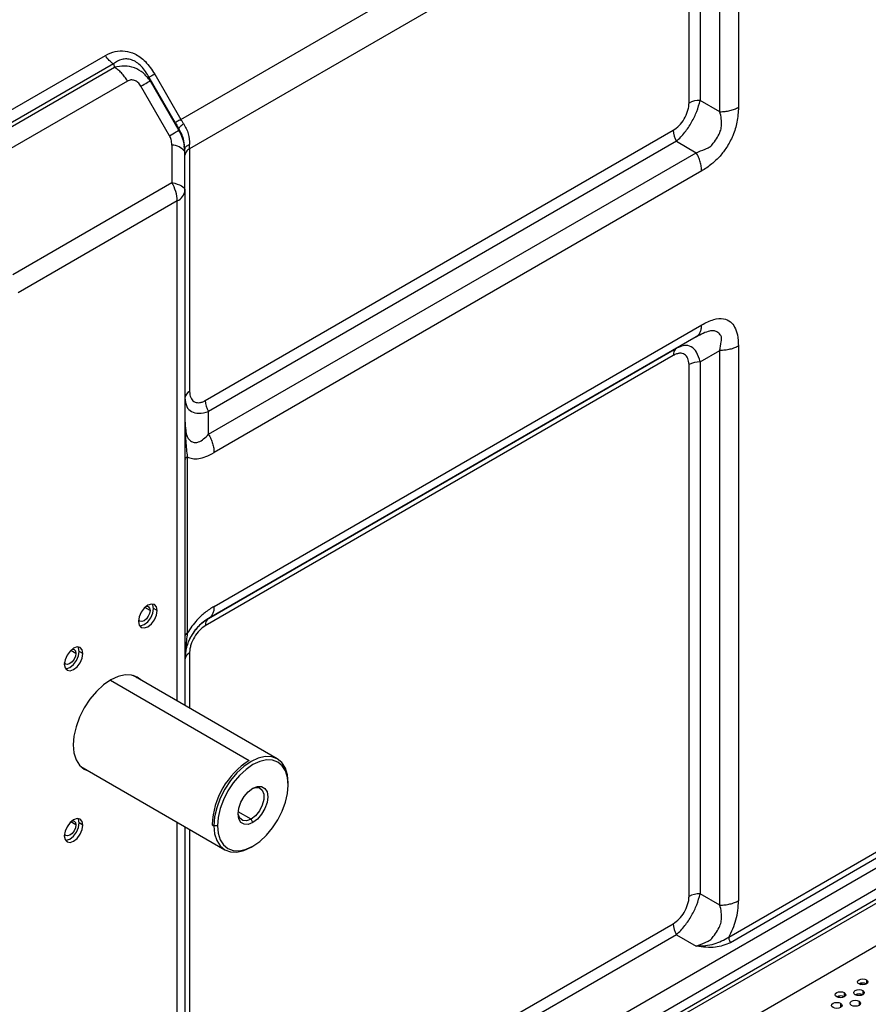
# Model space of a CAD drawing. Header units: millimetres. Extents: x 0 to 1118, y 0 to 864.
# Tile 240 of 256: x 926 to 946, y 708 to 731. Entities that reach past the tile are written whole.
import ezdxf

# ---------------------------------------------------------------- set-up
doc = ezdxf.new("R2010")
doc.units = ezdxf.units.MM

msp = doc.modelspace()

# ---------------------------------------------------------------- linework, layer by layer
at = {"color": 7, "linetype": 'Continuous', "lineweight": 25}
for p, q in [((929.8962, 728.8942), (941.7857, 735.7579)), ((943.1696, 735.2796), (943.1696, 729.1827)), ((941.9928, 735.061), (930.1033, 728.1973)), ((941.9928, 729.2848), (941.9928, 735.061)), ((942.258, 735.1244), (942.258, 729.3482)), ((942.7276, 729.0771), (942.7276, 735.1739)), ((927.3153, 699.3026), (982.1691, 730.969)), ((927.4037, 699.2515), (982.2575, 730.918)), ((923.6875, 727.8688), (928.1007, 730.4164)), ((928.2882, 730.2185), (923.875, 727.6709)), ((924.0152, 727.657), (928.3122, 730.1376)), ((928.2882, 730.2185), (928.3122, 730.1376)), ((982.5226, 730.0504), (927.1385, 698.0778)), ((929.1658, 729.8139), (929.1417, 729.8948)), ((929.7636, 728.8177), (929.1417, 729.8948)), ((929.2743, 729.9713), (929.8962, 728.8942)), ((928.6247, 729.8077), (924.3277, 727.3271)), ((929.626, 728.5064), (928.9448, 729.6863)), ((929.1658, 729.8139), (929.847, 728.634)), ((930.5559, 701.9091), (978.6695, 729.6845)), ((978.799, 729.2489), (930.6854, 701.4736)), ((942.7276, 729.0771), (942.258, 729.3482)), ((929.847, 728.6778), (929.847, 728.634)), ((930.4783, 722.2046), (941.6178, 728.6353)), ((929.6809, 728.2845), (929.6809, 727.3907)), ((929.9886, 728.1271), (929.9719, 728.2639)), ((929.9934, 728.185), (929.9852, 728.2402)), ((929.9934, 728.185), (929.9969, 728.2005)), ((930.1033, 728.1973), (930.1033, 722.4212)), ((941.6955, 728.374), (930.5559, 721.9433)), ((941.6955, 728.374), (942.1651, 728.1028)), ((929.9934, 728.104), (929.9886, 728.13)), ((929.9934, 728.104), (929.9934, 728.185)), ((929.9934, 727.2102), (929.9934, 728.104)), ((930.5559, 721.4009), (942.1651, 728.1028)), ((942.2946, 727.6672), (930.6854, 720.9654)), ((925.8928, 725.2038), (929.6809, 727.3907)), ((929.9934, 727.2102), (929.9934, 714.9487)), ((929.8104, 726.9551), (926.0223, 724.7683)), ((930.6854, 717.3054), (942.2946, 724.0073)), ((942.1906, 723.7385), (942.3152, 723.7966)), ((942.1651, 723.7211), (930.5559, 717.0193)), ((942.1651, 723.7211), (941.6955, 723.45)), ((942.1651, 723.7211), (942.1876, 723.7398)), ((941.6178, 723.2783), (930.4783, 716.8476)), ((930.5559, 717.0192), (941.6955, 723.45)), ((941.743, 723.4663), (941.6955, 723.45)), ((942.258, 723.1251), (942.7276, 723.3963)), ((942.7276, 710.1976), (942.7276, 723.3963)), ((943.1696, 723.502), (943.1696, 710.3033)), ((941.9928, 710.4054), (941.9928, 723.0617)), ((942.258, 723.1251), (942.258, 710.4688)), ((930.5559, 721.4009), (930.5559, 721.9433)), ((930.0027, 721.5616), (929.9972, 721.6293)), ((930.0484, 720.8643), (930.0484, 716.671)), ((929.3305, 717.205), (929.2421, 717.2561)), ((930.5559, 717.0192), (930.5559, 717.0193)), ((927.5628, 716.1845), (927.4744, 716.2356)), ((932.1917, 713.6797), (928.7622, 715.6595)), ((928.8509, 715.6083), (928.8111, 715.6421)), ((927.5123, 713.4943), (930.9418, 711.5145)), ((927.5518, 713.4607), (927.601, 713.4432)), ((932.4506, 713.0563), (932.4506, 713.1074)), ((927.5628, 712.1018), (927.4744, 712.1528)), ((929.9934, 712.062), (929.9934, 702.234)), ((930.6387, 712.1124), (930.6829, 712.0868)), ((930.7713, 712.0868), (930.6829, 712.0868)), ((931.611, 712.1633), (931.5668, 712.2399)), ((931.5669, 711.5765), (931.6111, 711.602)), ((942.9386, 709.4344), (946.57, 711.5307)), ((946.6088, 711.4), (942.9775, 709.3037)), ((942.7276, 710.1976), (942.258, 710.4688)), ((930.4783, 703.3252), (941.6178, 709.7559)), ((941.6955, 709.4945), (930.5559, 703.0638)), ((941.6955, 709.4945), (942.1651, 709.2233)), ((946.105, 708.341), (946.0568, 708.3132)), ((946.0569, 708.3131), (946.1052, 708.341)), ((945.5746, 708.0348), (945.5265, 708.007)), ((945.5266, 708.007), (945.5748, 708.0348))]:
    msp.add_line(p, q, dxfattribs=at)
at = {"color": 8, "linetype": 'Continuous', "lineweight": 25}
for p, q in [((929.8104, 715.0544), (929.8104, 726.9551)), ((929.1626, 717.2101), (929.0409, 717.2804)), ((927.3948, 716.1896), (927.2731, 716.2599)), ((930.1033, 716.198), (930.1033, 714.8853)), ((928.2169, 715.5516), (931.5226, 713.6433)), ((931.5668, 712.2399), (931.2599, 712.417)), ((927.3948, 712.1069), (927.2731, 712.1772)), ((929.8104, 701.9788), (929.8104, 712.1677)), ((930.1033, 711.9986), (930.1033, 703.5417)), ((946.2171, 708.4232), (946.2171, 708.3212)), ((945.6868, 708.1171), (945.6868, 708.015)), ((946.1287, 708.1681), (946.1287, 708.066)), ((945.5984, 707.8619), (945.5984, 707.7599)), ((946.0403, 707.913), (946.0403, 707.8109))]:
    msp.add_line(p, q, dxfattribs=at)
at = {"color": 7, "linetype": 'Continuous', "lineweight": 25, "flags": 128}
for points in [[(928.9448, 729.6863), (928.9866, 729.7104), (929.025, 729.7326), (929.0596, 729.7526), (929.0901, 729.7702), (929.1162, 729.7853), (929.1377, 729.7976), (929.1542, 729.8072), (929.1658, 729.8139)], [(929.626, 728.5064), (929.6678, 728.5305), (929.7062, 728.5527), (929.7409, 728.5727), (929.7714, 728.5903), (929.7975, 728.6054), (929.8189, 728.6177), (929.8355, 728.6273), (929.847, 728.634)], [(929.6809, 727.3907), (929.7489, 727.3755), (929.8104, 727.3576), (929.8643, 727.3371), (929.9097, 727.3144), (929.9459, 727.29), (929.9721, 727.2642), (929.9881, 727.2374), (929.9934, 727.2102)], [(929.3305, 717.205), (929.3137, 717.293), (929.2658, 717.3481), (929.1941, 717.362), (929.1096, 717.3326), (929.025, 717.2644), (928.9533, 717.1677), (928.9054, 717.0573), (928.8886, 716.9499)], [(928.8886, 716.9499), (928.9054, 716.862), (928.9533, 716.8068), (929.025, 716.7929), (929.1096, 716.8223), (929.1941, 716.8905), (929.2658, 716.9872), (929.3137, 717.0977), (929.3305, 717.205)], [(929.1626, 717.2101), (929.1518, 717.1414), (929.1212, 717.0708), (929.0753, 717.0089), (929.0212, 716.9652), (928.9671, 716.9464), (928.9212, 716.9553), (928.8911, 716.9894)], [(928.9155, 716.8434), (928.9366, 716.8439), (929.0212, 716.8733), (929.1057, 716.9416), (929.1774, 717.0383), (929.2253, 717.1487), (929.2421, 717.2561)], [(929.0766, 717.3107), (929.1212, 717.3017), (929.1518, 717.2664), (929.1626, 717.2101)], [(929.2421, 717.2561), (929.2253, 717.344), (929.2152, 717.3626)], [(927.5628, 716.1845), (927.5459, 716.2725), (927.498, 716.3276), (927.4264, 716.3415), (927.3418, 716.3121), (927.2572, 716.2439), (927.1855, 716.1472), (927.1376, 716.0368), (927.1208, 715.9294)], [(927.3088, 716.2902), (927.3534, 716.2812), (927.3841, 716.2459), (927.3948, 716.1896)], [(927.4744, 716.2356), (927.4576, 716.3235), (927.4475, 716.3421)], [(927.1208, 715.9294), (927.1376, 715.8415), (927.1855, 715.7863), (927.2572, 715.7724), (927.3418, 715.8018), (927.4264, 715.87), (927.498, 715.9667), (927.5459, 716.0772), (927.5628, 716.1845)], [(927.3948, 716.1896), (927.3841, 716.1209), (927.3534, 716.0502), (927.3075, 715.9884), (927.2534, 715.9447), (927.1993, 715.9259), (927.1534, 715.9348), (927.1233, 715.9689)], [(927.1477, 715.8229), (927.1688, 715.8234), (927.2534, 715.8528), (927.338, 715.9211), (927.4097, 716.0178), (927.4576, 716.1282), (927.4744, 716.2356)], [(928.9392, 715.5573), (928.8569, 715.6192), (928.7216, 715.6693), (928.5673, 715.6755), (928.3998, 715.6375), (928.2257, 715.5567), (928.0515, 715.4364), (927.884, 715.2811), (927.7297, 715.0967), (927.5944, 714.8904), (927.4834, 714.6701), (927.4009, 714.4442), (927.3501, 714.2215), (927.333, 714.0105)], [(927.333, 714.0105), (927.3501, 713.8193), (927.4009, 713.6552), (927.4834, 713.5246), (927.5944, 713.4325), (927.6893, 713.3921)], [(932.4506, 713.1074), (932.4337, 713.2967), (932.3834, 713.4591), (932.3017, 713.5884), (932.1918, 713.6796), (932.0578, 713.7292), (931.905, 713.7353), (931.7392, 713.6977), (931.5668, 713.6178), (931.3943, 713.4986), (931.2285, 713.3448), (931.0757, 713.1623), (930.9418, 712.958), (930.8318, 712.7399), (930.7502, 712.5163), (930.6999, 712.2958), (930.6829, 712.0868)], [(932.4506, 713.0563), (932.4345, 713.2362), (932.3867, 713.3905), (932.3091, 713.5133), (932.2047, 713.6), (932.0775, 713.6471), (931.9323, 713.6529), (931.7748, 713.6172), (931.611, 713.5412), (931.4471, 713.428), (931.2896, 713.2819), (931.1444, 713.1085), (931.0172, 712.9145), (930.9128, 712.7072), (930.8352, 712.4948), (930.7874, 712.2853), (930.7713, 712.0868)], [(930.7713, 712.0868), (930.7874, 711.907), (930.8352, 711.7527), (930.9128, 711.6298), (931.0172, 711.5432), (931.1444, 711.4961), (931.2896, 711.4903), (931.4471, 711.526), (931.611, 711.6019), (931.7748, 711.7151), (931.9323, 711.8613), (932.0775, 712.0347), (932.2047, 712.2287), (932.3091, 712.4359), (932.3867, 712.6484), (932.4345, 712.8578), (932.4506, 713.0563)], [(931.611, 712.1633), (931.5017, 712.1202), (931.4031, 712.1213), (931.3249, 712.1665), (931.2747, 712.2513), (931.2574, 712.3675), (931.2747, 712.5036), (931.3249, 712.6464), (931.4031, 712.7819), (931.5017, 712.8968), (931.611, 712.9799)], [(931.5881, 712.9658), (931.6726, 712.9939), (931.7656, 712.9856), (931.8347, 712.9304), (931.8714, 712.835), (931.8714, 712.7109), (931.8347, 712.5731), (931.7656, 712.4382), (931.6726, 712.3225), (931.5668, 712.2399)], [(931.611, 712.9799), (931.7202, 713.0229), (931.8188, 713.0219), (931.897, 712.9767), (931.9472, 712.8919), (931.9645, 712.7757), (931.9472, 712.6395), (931.897, 712.4967), (931.8188, 712.3613), (931.7202, 712.2464), (931.611, 712.1633)], [(931.5668, 712.2399), (931.4609, 712.2003), (931.3679, 712.2086), (931.2988, 712.2638), (931.2621, 712.3592), (931.2581, 712.3943)], [(927.5628, 712.1018), (927.5459, 712.1898), (927.498, 712.2449), (927.4264, 712.2588), (927.3418, 712.2294), (927.2572, 712.1612), (927.1855, 712.0645), (927.1376, 711.9541), (927.1208, 711.8467)], [(927.1208, 711.8467), (927.1376, 711.7588), (927.1855, 711.7036), (927.2572, 711.6897), (927.3418, 711.7191), (927.4264, 711.7873), (927.498, 711.884), (927.5459, 711.9945), (927.5628, 712.1018)], [(927.3948, 712.1069), (927.3841, 712.0382), (927.3534, 711.9675), (927.3075, 711.9056), (927.2534, 711.862), (927.1993, 711.8432), (927.1534, 711.8521), (927.1233, 711.8862)], [(927.1477, 711.7402), (927.1688, 711.7407), (927.2534, 711.7701), (927.338, 711.8384), (927.4097, 711.9351), (927.4576, 712.0455), (927.4744, 712.1528)], [(927.3088, 712.2075), (927.3534, 712.1985), (927.3841, 712.1632), (927.3948, 712.1069)], [(927.4744, 712.1528), (927.4576, 712.2408), (927.4475, 712.2594)], [(930.6829, 712.0868), (930.6999, 711.8975), (930.7502, 711.7351), (930.8318, 711.6058), (930.9418, 711.5146), (931.0757, 711.465), (931.2285, 711.4589), (931.3943, 711.4965), (931.5668, 711.5764), (931.5669, 711.5765)], [(946.0403, 708.3212), (946.0133, 708.3446), (946.0037, 708.3722), (946.0133, 708.3998), (946.0403, 708.4232), (946.0809, 708.4389), (946.1287, 708.4443), (946.1766, 708.4389), (946.2171, 708.4232)], [(946.2171, 708.4232), (946.2442, 708.3998), (946.2537, 708.3722), (946.2442, 708.3446), (946.2171, 708.3212), (946.1766, 708.3055), (946.1287, 708.3), (946.0809, 708.3055), (946.0403, 708.3212)], [(945.51, 708.015), (945.4829, 708.0384), (945.4734, 708.066), (945.4829, 708.0936), (945.51, 708.1171), (945.5506, 708.1327), (945.5984, 708.1382), (945.6462, 708.1327), (945.6868, 708.1171)], [(945.6868, 708.1171), (945.7139, 708.0936), (945.7234, 708.066), (945.7139, 708.0384), (945.6868, 708.015), (945.6462, 707.9994), (945.5984, 707.9939), (945.5506, 707.9994), (945.51, 708.015)], [(945.952, 708.066), (945.9249, 708.0894), (945.9153, 708.1171), (945.9249, 708.1447), (945.952, 708.1681), (945.9925, 708.1837), (946.0403, 708.1892), (946.0882, 708.1837), (946.1287, 708.1681)], [(946.1287, 708.1681), (946.1558, 708.1447), (946.1653, 708.1171), (946.1558, 708.0894), (946.1287, 708.066), (946.0882, 708.0504), (946.0403, 708.0449), (945.9925, 708.0504), (945.952, 708.066)], [(945.4216, 707.7599), (945.3945, 707.7833), (945.385, 707.8109), (945.3945, 707.8385), (945.4216, 707.8619), (945.4622, 707.8776), (945.51, 707.8831), (945.5579, 707.8776), (945.5984, 707.8619)], [(945.5984, 707.8619), (945.6255, 707.8385), (945.635, 707.8109), (945.6255, 707.7833), (945.5984, 707.7599), (945.5579, 707.7442), (945.51, 707.7387), (945.4622, 707.7442), (945.4216, 707.7599)], [(945.8636, 707.8109), (945.8365, 707.8343), (945.827, 707.8619), (945.8365, 707.8895), (945.8636, 707.913), (945.9041, 707.9286), (945.952, 707.9341), (945.9998, 707.9286), (946.0403, 707.913)], [(946.0403, 707.913), (946.0674, 707.8895), (946.077, 707.8619), (946.0674, 707.8343), (946.0403, 707.8109), (945.9998, 707.7953), (945.952, 707.7898), (945.9041, 707.7953), (945.8636, 707.8109)]]:
    msp.add_lwpolyline(points, dxfattribs=at)
at = {"color": 7, "linetype": 'Continuous', "lineweight": 25}
for centre, radius, start, end in [((942.2472, 728.8073), 0.5411, 88.85596, 118.0397), ((942.1586, 728.6538), 0.5411, 181.958, 211.14356), ((928.9092, 726.9243), 0.9018, 1.9565, 31.14373), ((929.6807, 727.2414), 0.3143, 294.37466, 354.3052), ((941.8056, 723.2968), 0.1886, 125.69747, 185.61815), ((942.2472, 722.5841), 0.5411, 88.85607, 118.03873), ((930.1811, 722.2494), 0.1886, 114.37586, 174.30551), ((931.019, 722.2231), 0.5411, 181.958, 211.14356), ((930.666, 716.866), 0.1886, 125.69747, 185.61815), ((930.0873, 716.5851), 0.0943, 114.37467, 174.30511), ((930.1811, 716.0263), 0.1886, 114.37689, 174.30578), ((932.5577, 712.025), 1.921, 122.60548, 177.39452), ((942.2472, 709.9278), 0.5411, 88.85607, 118.03874), ((942.1586, 709.7744), 0.5411, 181.95801, 211.14356), ((946.1287, 708.1506), 0.1921, 62.61002, 117.3846), ((946.0403, 707.8954), 0.1921, 62.61002, 117.3846), ((945.5984, 707.8444), 0.1921, 62.61002, 117.3846)]:
    msp.add_arc(centre, radius, start, end, dxfattribs=at)
at = {"color": 8, "linetype": 'Continuous', "lineweight": 25}
msp.add_arc((929.6763, 727.8918), 0.3927, 37.33784, 89.32595, dxfattribs=at)
at = {"color": 7, "linetype": 'Continuous', "lineweight": 25}
for points, knots in [([(928.1007, 730.4164), (928.1758, 730.4528), (928.3197, 730.5224), (928.5639, 730.5368), (928.8179, 730.462), (929.0758, 730.2727), (929.2051, 730.0764), (929.2743, 729.9713)], [0, 0, 0, 0, 0.196608, 0.3767862, 0.5486858, 0.7583156, 1, 1, 1, 1]), ([(928.2882, 730.2185), (928.2531, 730.243), (928.1828, 730.2919), (928.1281, 730.3749), (928.1007, 730.4164)], [0, 0, 0, 0, 0.5000001, 1, 1, 1, 1]), ([(929.1417, 729.8948), (929.0847, 729.988), (929.0017, 730.1236), (928.8452, 730.2554), (928.7253, 730.3161), (928.6043, 730.3391), (928.4464, 730.3235), (928.3521, 730.2609), (928.2882, 730.2185)], [0, 0, 0, 0, 0.271941, 0.3955658, 0.5128555, 0.6266685, 0.7469509, 1, 1, 1, 1]), ([(929.1658, 729.8139), (929.1134, 729.8801), (929.0098, 730.0112), (928.794, 730.1295), (928.5549, 730.1816), (928.3933, 730.1523), (928.3122, 730.1376)], [0, 0, 0, 0, 0.2550295, 0.5042047, 0.7512839, 1, 1, 1, 1]), ([(928.9448, 729.6863), (928.9225, 729.7174), (928.8902, 729.7624), (928.834, 729.8035), (928.7781, 729.8293), (928.7026, 729.8401), (928.6512, 729.8187), (928.6247, 729.8077)], [0, 0, 0, 0, 0.2731795, 0.3944072, 0.5154337, 0.7505787, 1, 1, 1, 1]), ([(929.2743, 729.9713), (929.2418, 729.9525), (929.1767, 729.9149), (929.1534, 729.9015), (929.1417, 729.8948)], [0, 0, 0, 0, 0.4999999, 1, 1, 1, 1]), ([(941.6178, 728.6353), (941.6662, 728.6695), (941.7618, 728.7371), (941.8849, 728.9044), (941.9559, 729.0621), (941.9882, 729.1917), (941.9913, 729.2537), (941.9928, 729.2848)], [0, 0, 0, 0, 0.24594226, 0.48659193, 0.73382803, 0.86608146, 1, 1, 1, 1]), ([(941.6955, 728.374), (941.7627, 728.4412), (941.8896, 728.5681), (942.0593, 728.8227), (942.1898, 729.0928), (942.2346, 729.2605), (942.258, 729.3482)], [0, 0, 0, 0, 0.2688158, 0.5076806, 0.7425047, 1, 1, 1, 1]), ([(943.1696, 729.1827), (943.1635, 729.0667), (943.1521, 728.8514), (943.0487, 728.5158), (942.9023, 728.2377), (942.7271, 728.0098), (942.5254, 727.8144), (942.3755, 727.7188), (942.2946, 727.6672)], [0, 0, 0, 0, 0.2083675, 0.3866284, 0.5480647, 0.678927, 0.8266088, 1, 1, 1, 1]), ([(942.1651, 728.1028), (942.2341, 728.1293), (942.3272, 728.165), (942.4378, 728.2164), (942.5107, 728.2514), (942.5837, 728.3416), (942.6684, 728.465), (942.7404, 728.6032), (942.7891, 728.8179), (942.754, 728.9658), (942.7276, 729.0771)], [0, 0, 0, 0, 0.19008196, 0.25665131, 0.29381282, 0.37994232, 0.50904771, 0.61956062, 0.71357114, 1, 1, 1, 1]), ([(929.8962, 728.8942), (929.8636, 728.8754), (929.7985, 728.8378), (929.7752, 728.8244), (929.7636, 728.8177)], [0, 0, 0, 0, 0.4998447, 1, 1, 1, 1]), ([(929.7636, 728.8177), (929.779, 728.7913), (929.8064, 728.7441), (929.8346, 728.6981), (929.847, 728.6778)], [0, 0, 0, 0, 0.5599722, 1, 1, 1, 1]), ([(929.847, 728.6778), (929.8497, 728.6841), (929.8551, 728.6967), (929.879, 728.7243), (929.9128, 728.7565), (929.9435, 728.7813), (929.9587, 728.7936)], [0, 0, 0, 0, 0.2475311, 0.5000001, 0.752469, 1, 1, 1, 1]), ([(929.9587, 728.7936), (929.9466, 728.812), (929.9252, 728.8449), (929.905, 728.8791), (929.8962, 728.8942)], [0, 0, 0, 0, 0.5605198, 1, 1, 1, 1]), ([(929.9587, 728.7936), (930.0032, 728.7148), (930.0923, 728.5573), (930.1009, 728.3863), (930.1051, 728.3008)], [0, 0, 0, 0, 0.5000093, 1, 1, 1, 1]), ([(929.6809, 728.2845), (929.6785, 728.3291), (929.6742, 728.4052), (929.6401, 728.4768), (929.626, 728.5064)], [0, 0, 0, 0, 0.587255, 1, 1, 1, 1]), ([(929.9934, 728.104), (929.9872, 728.1993), (929.9748, 728.3872), (929.8892, 728.5525), (929.847, 728.634)], [0, 0, 0, 0, 0.5073996, 1, 1, 1, 1]), ([(930.1033, 728.1973), (930.0718, 728.1749), (930.0088, 728.1302), (929.9986, 728.0729), (929.9934, 728.0442)], [0, 0, 0, 0, 0.4998452, 1, 1, 1, 1]), ([(930.1033, 728.1973), (930.1034, 728.2158), (930.1036, 728.2489), (930.1047, 728.2849), (930.1051, 728.3008)], [0, 0, 0, 0, 0.5593543, 1, 1, 1, 1]), ([(942.2946, 724.0073), (942.392, 724.0564), (942.5728, 724.1477), (942.8117, 724.1662), (942.9794, 724.0939), (943.0891, 723.955), (943.1575, 723.7615), (943.1654, 723.593), (943.1696, 723.502)], [0, 0, 0, 0, 0.2083639, 0.3866282, 0.5480653, 0.6789262, 0.8266077, 1, 1, 1, 1]), ([(942.7276, 723.3963), (942.7392, 723.4659), (942.7548, 723.5599), (942.7656, 723.6561), (942.7717, 723.7168), (942.7301, 723.7827), (942.6655, 723.8417), (942.5819, 723.8709), (942.4203, 723.8554), (942.2747, 723.7788), (942.1651, 723.7211)], [0, 0, 0, 0, 0.1900879, 0.2566566, 0.2938266, 0.3799713, 0.5090888, 0.6195821, 0.7135957, 1, 1, 1, 1]), ([(941.9928, 723.0617), (941.9874, 723.1144), (941.9766, 723.2186), (941.8934, 723.3126), (941.7924, 723.3363), (941.6963, 723.3182), (941.6441, 723.2916), (941.6178, 723.2783)], [0, 0, 0, 0, 0.2458839, 0.4863199, 0.7334882, 0.865798, 1, 1, 1, 1]), ([(930.1033, 722.4212), (930.1087, 722.3685), (930.1194, 722.2643), (930.2026, 722.1703), (930.3037, 722.1466), (930.3998, 722.1647), (930.452, 722.1912), (930.4783, 722.2046)], [0, 0, 0, 0, 0.2456479, 0.48615251, 0.73347183, 0.86578382, 1, 1, 1, 1]), ([(929.9934, 722.2681), (930.001, 722.1948), (930.0152, 722.0564), (930.1381, 721.9314), (930.3208, 721.8862), (930.4752, 721.9237), (930.5559, 721.9433)], [0, 0, 0, 0, 0.2688662, 0.5076597, 0.7425655, 1, 1, 1, 1]), ([(929.9934, 721.7258), (929.9963, 721.6478), (930.0003, 721.5426), (930.0222, 721.4275), (930.0395, 721.3533), (930.0763, 721.2902), (930.1421, 721.2304), (930.2306, 721.1984), (930.3736, 721.2248), (930.4776, 721.3253), (930.5559, 721.4009)], [0, 0, 0, 0, 0.1900854, 0.2566494, 0.2938429, 0.3800196, 0.5091503, 0.6196123, 0.7136321, 1, 1, 1, 1]), ([(930.0484, 720.8643), (930.0886, 720.8473), (930.1704, 720.8127), (930.3233, 720.819), (930.4968, 720.8655), (930.6206, 720.931), (930.6854, 720.9654)], [0, 0, 0, 0, 0.2287449, 0.46605, 0.720676, 1, 1, 1, 1]), ([(930.6854, 717.3054), (930.6122, 717.2589), (930.4738, 717.1709), (930.2477, 716.9657), (930.122, 716.7798), (930.0484, 716.671)], [0, 0, 0, 0, 0.3167669, 0.5997068, 1, 1, 1, 1]), ([(930.5559, 717.0193), (930.5014, 716.9845), (930.4279, 716.9375), (930.3499, 716.8672), (930.3005, 716.8186), (930.2226, 716.7312), (930.1392, 716.6071), (930.0721, 716.4661), (930.0047, 716.2621), (929.9983, 716.1383), (929.9934, 716.045)], [0, 0, 0, 0, 0.1900926, 0.2566583, 0.2938416, 0.3799986, 0.5091166, 0.6195947, 0.7136059, 1, 1, 1, 1]), ([(930.5559, 717.0192), (930.4717, 716.9619), (930.3125, 716.8535), (930.13, 716.6063), (930.0136, 716.3282), (930.0004, 716.1422), (929.9934, 716.045)], [0, 0, 0, 0, 0.26881593, 0.50768096, 0.74250479, 1, 1, 1, 1]), ([(930.4783, 716.8476), (930.4299, 716.8134), (930.3343, 716.7458), (930.2113, 716.5786), (930.1403, 716.421), (930.1079, 716.2913), (930.1048, 716.2293), (930.1033, 716.198)], [0, 0, 0, 0, 0.2458751, 0.4863221, 0.7335006, 0.865803, 1, 1, 1, 1]), ([(930.0484, 716.671), (930.0341, 716.55), (930.0041, 716.2963), (929.9971, 716.1313), (929.9934, 716.045)], [0, 0, 0, 0, 0.4766063, 1, 1, 1, 1]), ([(941.6178, 709.7559), (941.6662, 709.79), (941.7618, 709.8576), (941.8848, 710.0248), (941.9558, 710.1824), (941.9882, 710.3121), (941.9913, 710.3742), (941.9928, 710.4054)], [0, 0, 0, 0, 0.2458831, 0.4863185, 0.7334869, 0.865797, 1, 1, 1, 1]), ([(941.6955, 709.4945), (941.7627, 709.5618), (941.8897, 709.6887), (942.0593, 709.9433), (942.1898, 710.2133), (942.2346, 710.3811), (942.258, 710.4688)], [0, 0, 0, 0, 0.2688663, 0.5076598, 0.7425656, 1, 1, 1, 1]), ([(942.1651, 709.2233), (942.2341, 709.2498), (942.3272, 709.2855), (942.4378, 709.337), (942.5108, 709.372), (942.5838, 709.4622), (942.6684, 709.5857), (942.7404, 709.7238), (942.7891, 709.9385), (942.754, 710.0864), (942.7276, 710.1976)], [0, 0, 0, 0, 0.1900858, 0.2566498, 0.2938432, 0.38002, 0.509151, 0.6196127, 0.7136322, 1, 1, 1, 1]), ([(942.9386, 709.4344), (942.9734, 709.5009), (943.0443, 709.6364), (943.1153, 709.8539), (943.1618, 710.081), (943.1669, 710.227), (943.1696, 710.3033)], [0, 0, 0, 0, 0.2287448, 0.4660499, 0.7206761, 1, 1, 1, 1]), ([(942.1651, 709.2233), (942.3104, 709.2295), (942.5835, 709.2412), (942.8254, 709.3728), (942.9386, 709.4344)], [0, 0, 0, 0, 0.5320008, 1, 1, 1, 1]), ([(942.9775, 709.3037), (942.8607, 709.2575), (942.6079, 709.1576), (942.32, 709.2003), (942.1651, 709.2233)], [0, 0, 0, 0, 0.4619332, 1, 1, 1, 1])]:
    msp.add_open_spline(points, degree=3, knots=knots, dxfattribs=at)
for points in [[(928.6247, 729.8077), (928.6031, 729.8425), (928.5599, 729.912), (928.4823, 730.0032), (928.399, 730.0818), (928.3412, 730.119), (928.3122, 730.1376)], [(942.7276, 729.0771), (942.7686, 729.0784), (942.8504, 729.0811), (942.9682, 729.1027), (943.0779, 729.1355), (943.139, 729.167), (943.1696, 729.1827)], [(942.2946, 727.6672), (942.293, 727.7016), (942.2897, 727.7703), (942.2632, 727.8817), (942.2231, 727.9945), (942.1845, 728.0667), (942.1651, 728.1028)], [(943.1696, 723.502), (943.139, 723.4862), (943.0779, 723.4547), (942.9682, 723.4219), (942.8504, 723.4003), (942.7686, 723.3976), (942.7276, 723.3963)], [(930.5559, 721.4009), (930.5753, 721.3648), (930.6139, 721.2926), (930.654, 721.1798), (930.6805, 721.0684), (930.6838, 720.9997), (930.6854, 720.9654)], [(930.0484, 720.8643), (930.0402, 720.859), (930.0238, 720.8484), (930.0067, 720.8294), (929.9955, 720.809), (929.9941, 720.7949), (929.9934, 720.7878)], [(930.6854, 717.3054), (930.6838, 717.273), (930.6805, 717.208), (930.654, 717.1271), (930.6139, 717.0607), (930.5753, 717.0331), (930.5559, 717.0193)], [(942.7276, 710.1976), (942.7686, 710.199), (942.8504, 710.2016), (942.9682, 710.2232), (943.0779, 710.256), (943.139, 710.2875), (943.1696, 710.3033)], [(942.9386, 709.4344), (942.9391, 709.4241), (942.9401, 709.4034), (942.948, 709.37), (942.9601, 709.3362), (942.9717, 709.3145), (942.9775, 709.3037)]]:
    msp.add_open_spline(points, degree=3, dxfattribs=at)
at = {"color": 8, "linetype": 'Continuous', "lineweight": 25}
for points, knots in [([(929.9852, 728.2402), (929.9796, 728.305), (929.9668, 728.4531), (929.8901, 728.5969), (929.847, 728.6778)], [0, 0, 0, 0, 0.4375894, 1, 1, 1, 1]), ([(929.9969, 728.2005), (929.9978, 728.2059), (930.0004, 728.2221), (930.0207, 728.248), (930.0552, 728.2769), (930.0886, 728.2929), (930.1051, 728.3008)], [0, 0, 0, 0, 0.1435346, 0.4304211, 0.7177903, 1, 1, 1, 1]), ([(942.1876, 723.7398), (942.1989, 723.7482), (942.2292, 723.7707), (942.263, 723.8293), (942.2897, 723.9098), (942.293, 723.9748), (942.2946, 724.0073)], [0, 0, 0, 0, 0.16454825, 0.44303217, 0.72151608, 1, 1, 1, 1]), ([(942.258, 723.1251), (942.2334, 723.2083), (942.1869, 723.3655), (942.0512, 723.4968), (941.8978, 723.5342), (941.7911, 723.4874), (941.743, 723.4663)], [0, 0, 0, 0, 0.2873355, 0.5425327, 0.7935747, 1, 1, 1, 1]), ([(929.997, 721.6293), (930.0003, 721.4972), (930.007, 721.2199), (930.0342, 720.9865), (930.0484, 720.8643)], [0, 0, 0, 0, 0.47634698, 1, 1, 1, 1])]:
    msp.add_open_spline(points, degree=3, knots=knots, dxfattribs=at)

doc.saveas('drawing.dxf')
